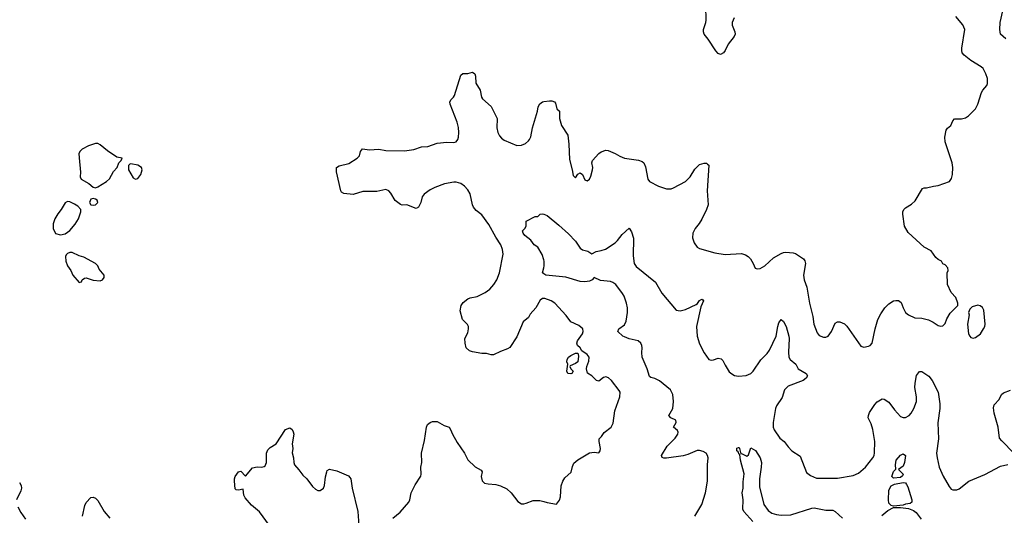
# Model space of a CAD drawing. Header units: inches. Extents: x 2057696 to 2160536, y 827480 to 1016834.
# Tile 176 of 256: x 2075521 to 2083936, y 914178 to 918413. Entities that reach past the tile are written whole.
import ezdxf

# ---------------------------------------------------------------- set-up
doc = ezdxf.new("R2010")
doc.units = ezdxf.units.IN
doc.header["$MEASUREMENT"] = 0
doc.layers.add('C0971', color=7, linetype='Continuous')
doc.layers.add('C0981', color=7, linetype='Continuous')

msp = doc.modelspace()

# ---------------------------------------------------------------- linework, layer by layer
at = {"layer": 'C0971', "color": 5}
for points, elevation in [([(2080000, 916030.8), (2079990, 916030.5), (2079970, 916016.8), (2079932.2, 915950), (2079884.2, 915895.8), (2079870, 915869.6), (2079824.6, 915830), (2079770, 915702.7), (2079710, 915613.2), (2079690, 915599.3), (2079630, 915578.4), (2079571, 915550), (2079550, 915547.8), (2079510, 915559.5), (2079470, 915559.5), (2079390, 915573.6), (2079363.9, 915583.9), (2079337.2, 915610), (2079328, 915648), (2079325.4, 915690), (2079350, 915738), (2079358, 915770), (2079356.9, 915790), (2079347.9, 915807.9), (2079306.6, 915850), (2079285.7, 915925.7), (2079294.8, 915970), (2079310, 915995.3), (2079350, 916027), (2079370, 916036), (2079430, 916049), (2079498.4, 916081.6), (2079538.7, 916110), (2079573, 916150), (2079598, 916190), (2079622.4, 916250), (2079653.3, 916410), (2079646.3, 916450), (2079632.6, 916490), (2079590, 916554.5), (2079530, 916662), (2079470, 916745.7), (2079422.7, 916782.7), (2079400.3, 916810), (2079391.6, 916830), (2079370, 916924.5), (2079350, 916958.4), (2079323.6, 916990), (2079290, 917013.1), (2079250, 917024.5), (2079230, 917025.6), (2079150.7, 917010), (2079070, 916978.4), (2079030, 916958.5), (2078977.7, 916922.3), (2078961.5, 916898.5), (2078948.5, 916851.5), (2078930, 916812), (2078910, 916798.4), (2078830, 916831.5), (2078790, 916829.5), (2078775.1, 916835.1), (2078730, 916869.4), (2078694, 916930), (2078675.6, 916950), (2078650, 916961.2), (2078574.3, 916945.7), (2078454.3, 916945.7), (2078370, 916920.4), (2078290, 916927.8), (2078270, 916939.6), (2078264.5, 916950), (2078228.2, 917111.8), (2078229.8, 917150.2), (2078250, 917163.8), (2078334.9, 917185.1), (2078404, 917230), (2078424, 917250), (2078433.2, 917286.8), (2078449.3, 917310.7), (2078510, 917302), (2078590, 917308), (2078650, 917296.4), (2078810, 917292), (2078890, 917304.6), (2078953.9, 917326.1), (2079010, 917328.7), (2079090, 917357.6), (2079170, 917366.4), (2079230, 917363.8), (2079250, 917370.7), (2079264.5, 917390), (2079271.3, 917410), (2079275.1, 917450), (2079270.9, 917490.9), (2079258.7, 917538.7), (2079200.7, 917690), (2079198, 917710), (2079209.3, 917730), (2079229.5, 917750), (2079235.6, 917764.4), (2079290, 917938), (2079307.6, 917952.4), (2079350, 917953.4), (2079390, 917966), (2079410.7, 917950), (2079417.3, 917930), (2079420.5, 917870), (2079454.9, 917810), (2079468.2, 917750), (2079475.6, 917735.6), (2079550.4, 917670), (2079602, 917570), (2079599.1, 917490), (2079607.7, 917450), (2079622, 917422), (2079639.9, 917399.9), (2079662.8, 917382.8), (2079770, 917337.3), (2079810, 917342), (2079844.1, 917355.9), (2079870, 917377.3), (2079877.6, 917390), (2079887.9, 917412.1), (2079904.7, 917490), (2079946.6, 917630), (2079952.9, 917667.1), (2079965.6, 917694.4), (2079990, 917711), (2080000, 917712.7)], 480), ([(2080000, 916361.2), (2079985.4, 916405.4), (2079950, 916469), (2079917.2, 916490), (2079889.7, 916529.7), (2079839, 916570), (2079824, 916590), (2079818, 916610), (2079838, 916630), (2079848, 916650), (2079849.3, 916690.7), (2079926, 916730), (2079948.7, 916731.3), (2079970, 916751.3), (2079990, 916754.8), (2080000, 916750.8)], 460), ([(2080000, 916242), (2079990, 916248.7), (2080000, 916293.4)], 460), ([(2078710, 914152.3), (2078773.9, 914206.1), (2078846, 914290), (2078855.1, 914310), (2078866.3, 914370), (2078901.4, 914438.6), (2078948.8, 914511.2), (2078953.3, 914530), (2078948.6, 914590), (2078956.8, 914630), (2078954, 914710), (2078981.5, 914818.5), (2078998.5, 914930), (2079007, 914953), (2079030, 914972.2), (2079050, 914979.5), (2079090, 914978.4), (2079150, 914946), (2079190.8, 914930), (2079204, 914910), (2079218.8, 914870), (2079259.9, 914799.9), (2079323.8, 914710), (2079351.5, 914651.5), (2079412.7, 914592.7), (2079464.6, 914564.6), (2079472.7, 914550), (2079466, 914510), (2079472.3, 914472.3), (2079492.9, 914452.9), (2079525.7, 914445.7), (2079590, 914441.5), (2079630, 914429), (2079684.1, 914404.1), (2079722.4, 914370), (2079777.2, 914297.2), (2079810, 914275.5), (2079830, 914274.9), (2079850, 914280.4), (2079910, 914303.1), (2079965.2, 914305.2), (2080000, 914295.3)], 480), ([(2077654.5, 914090), (2077570, 914208), (2077503.2, 914263.2), (2077447.5, 914327.5), (2077437.6, 914350), (2077430, 914402), (2077390, 914391.8), (2077370, 914396), (2077363.8, 914403.8), (2077356.2, 914470), (2077356.8, 914490), (2077363.5, 914510), (2077390, 914548.2), (2077410, 914554.8), (2077450, 914513.4), (2077510, 914584.9), (2077550, 914592.7), (2077590, 914590.6), (2077610, 914594.8), (2077618, 914602), (2077629.6, 914630), (2077631.5, 914710), (2077641.7, 914738.3), (2077661.3, 914758.7), (2077712.4, 914787.6), (2077794, 914910), (2077830, 914924), (2077850.7, 914910), (2077859.1, 914890), (2077863, 914870), (2077850.8, 914790), (2077855.5, 914750), (2077848.6, 914711.4), (2077860.3, 914670), (2077862.4, 914630), (2077868.2, 914610), (2077907.9, 914567.9), (2077941.6, 914521.6), (2077974.9, 914490), (2078023.9, 914423.9), (2078050, 914400.7), (2078070, 914390.8), (2078090, 914390.8), (2078117.2, 914410), (2078127.3, 914432.7), (2078134.3, 914505.7), (2078145.1, 914550), (2078150, 914561), (2078170, 914570.8), (2078230, 914559.1), (2078330, 914514.9), (2078342.3, 914502.3), (2078350.2, 914490), (2078362.7, 914410), (2078410.2, 914210), (2078419.3, 914090)], 480), ([(2075518.8, 914458.8), (2075534, 914434), (2075536, 914410), (2075530, 914386.6), (2075494, 914310)], 480), ([(2076056.9, 914170), (2076077.6, 914262.4), (2076090, 914286), (2076129, 914330), (2076150, 914334), (2076170, 914324.9), (2076190, 914305.5), (2076241.7, 914210), (2076290, 914152.4)], 480), ([(2075504, 914250), (2075530, 914201.6), (2075570, 914145.5)], 480)]:
    msp.add_lwpolyline(points, dxfattribs=dict(at, elevation=elevation))
at = {"layer": 'C0971', "color": 5, "elevation": 520}
for points in [[(2076170, 917356.2), (2076110, 917334.7), (2076053.8, 917306.2), (2076037.3, 917290), (2076027.7, 917270), (2076028.1, 917231.9), (2076040.7, 917110), (2076038.8, 917070), (2076046, 917050), (2076112.5, 917012.5), (2076150, 916981), (2076170, 916976), (2076190, 916984.7), (2076264, 917030), (2076287.5, 917052.5), (2076322.9, 917117.1), (2076354, 917150), (2076369.2, 917190.8), (2076388, 917210), (2076398, 917230), (2076350, 917239), (2076270, 917293.2), (2076210, 917343.7), (2076190, 917354)], [(2076470, 917182), (2076462, 917178), (2076451.6, 917168.4), (2076451.3, 917130), (2076490, 917062), (2076510, 917051.3), (2076530, 917056), (2076557.2, 917090), (2076569, 917130), (2076562, 917150), (2076530, 917169)], [(2075930, 916859), (2075910, 916848), (2075876.3, 916790), (2075846.9, 916753.1), (2075822, 916710), (2075807.7, 916670), (2075808.1, 916628.1), (2075827.1, 916587.1), (2075870, 916576), (2075910, 916582.8), (2075949.5, 916610.5), (2075995.1, 916664.9), (2076023.7, 916710), (2076042.7, 916770), (2076042, 916790), (2076018.6, 916818.6), (2075990, 916837.2), (2075950, 916855.3)], [(2076150, 916884), (2076130, 916878), (2076118, 916850), (2076130, 916832), (2076150, 916826.8), (2076170, 916831.3), (2076188.7, 916850), (2076182, 916870), (2076170, 916879)], [(2075970, 916424), (2075950, 916424), (2075930, 916415.3), (2075916.9, 916403.1), (2075911.1, 916388.9), (2075914.8, 916350), (2075930.7, 916310), (2075957.3, 916270), (2075976, 916230), (2076030, 916167.3), (2076048.4, 916171.6), (2076055.3, 916190), (2076074.6, 916205.4), (2076090, 916206), (2076150, 916187.3), (2076210, 916181), (2076228, 916190), (2076242, 916210), (2076242, 916230), (2076200.2, 916280.2), (2076188, 916310), (2076168, 916330), (2076070, 916384), (2076030, 916394)]]:
    msp.add_lwpolyline(points, close=True, dxfattribs=at)
at = {"layer": 'C0981', "color": 5}
for points, elevation in [([(2081627, 918430), (2081608.9, 918390), (2081610, 918366), (2081632.2, 918310), (2081634.4, 918290), (2081628.4, 918270), (2081575.6, 918204.4), (2081550, 918149.2), (2081536.3, 918130), (2081510, 918115.1), (2081490, 918125.1), (2081470, 918147), (2081405.4, 918245.4), (2081369.8, 918290), (2081363.9, 918310), (2081364.5, 918330), (2081384.5, 918390), (2081387, 918410), (2081383.7, 918530)], 480), ([(2083949.8, 918249.8), (2083902.3, 918290), (2083896.8, 918330), (2083900.3, 918390), (2083922.9, 918490)], 460), ([(2080000, 917712.7), (2080050, 917721), (2080070, 917721), (2080092, 917710), (2080098.8, 917698.8), (2080110.6, 917650.6), (2080134.8, 917630), (2080134.9, 917570), (2080151.8, 917510), (2080204.9, 917424.9), (2080214.4, 917350), (2080218.8, 917218.8), (2080242.8, 917130), (2080250, 917082), (2080270, 917062), (2080290, 917092), (2080310, 917104.7), (2080330, 917091.3), (2080350, 917046), (2080370, 917036), (2080390, 917051), (2080403.3, 917076.7), (2080417, 917130), (2080419.5, 917150), (2080409.5, 917190), (2080415.1, 917210), (2080469.7, 917270.3), (2080490, 917284.9), (2080530, 917299.1), (2080550, 917296.3), (2080609, 917271), (2080650, 917245.5), (2080689.3, 917230.7), (2080810, 917213), (2080841.7, 917201.7), (2080854.9, 917190), (2080870, 917156), (2080890.4, 917050.4), (2080904.9, 917030), (2080980.7, 916990), (2081050, 916966.5), (2081090, 916968.9), (2081110, 916976), (2081210, 917030.4), (2081250, 917070.4), (2081290, 917134.4), (2081330, 917174.9), (2081370, 917187.3), (2081390, 917186), (2081399.8, 917179.8), (2081410.7, 917170), (2081396.5, 916950), (2081405.3, 916830), (2081392, 916790), (2081350.2, 916709.8), (2081327.7, 916672.3), (2081293.4, 916630), (2081274, 916590), (2081271, 916550), (2081285.2, 916505.2), (2081310.6, 916470.6), (2081330, 916458.8), (2081461.1, 916421.1), (2081550, 916406.7), (2081690, 916414), (2081723.4, 916403.4), (2081747.3, 916390), (2081767.7, 916370), (2081790.8, 916330), (2081806, 916290), (2081823.5, 916283.5), (2081850, 916287.3), (2081889, 916310), (2081962.3, 916377.7), (2082030, 916416.4), (2082050, 916422.4), (2082070, 916425.5), (2082130, 916422), (2082150, 916415.5), (2082220.7, 916370), (2082231.9, 916351.9), (2082236.4, 916330), (2082220.3, 916230), (2082225.3, 916190), (2082248.8, 916128.8), (2082272, 915990), (2082298, 915878), (2082306.7, 915810), (2082336.5, 915736.5), (2082354.2, 915714.2), (2082390, 915699.1), (2082410, 915699.1), (2082430, 915707.7), (2082458.7, 915750), (2082490, 915821), (2082510, 915830.7), (2082530, 915830.7), (2082570, 915814), (2082590, 915794), (2082710, 915622), (2082734.2, 915614.2), (2082776.3, 915623.7), (2082789.4, 915630), (2082807, 915650), (2082832.5, 915772.5), (2082856.2, 915850), (2082880.1, 915899.9), (2082915.1, 915950), (2082950, 915984.9), (2082989.7, 916010.4), (2083010, 916014.9), (2083032.5, 916012.5), (2083055.5, 915995.5), (2083071, 915950), (2083090.7, 915910.7), (2083118, 915890), (2083170, 915866), (2083230, 915863), (2083288.1, 915848.1), (2083328.1, 915828.1), (2083370, 915798.8), (2083390, 915794.8), (2083410, 915797.3), (2083430, 915818), (2083443.6, 915856.4), (2083474.5, 915905.5), (2083538, 915970), (2083538, 915990), (2083520.2, 916040.2), (2083482, 916082), (2083449.4, 916149.4), (2083448, 916250), (2083455.3, 916270), (2083454, 916294), (2083430, 916318), (2083410, 916328), (2083398, 916350), (2083370, 916364), (2083350, 916381.2), (2083310, 916437), (2083250, 916469.5), (2083115.2, 916595.2), (2083081.6, 916650), (2083068.7, 916750), (2083069.8, 916770), (2083076, 916790), (2083090, 916806), (2083142, 916838), (2083173.6, 916866.4), (2083238, 916970), (2083250, 916976), (2083270, 916976), (2083330, 916990.8), (2083370, 916994.8), (2083468.7, 917031.3), (2083483.1, 917056.9), (2083494, 917090), (2083497.2, 917150), (2083489.5, 917190), (2083429.6, 917370), (2083427.3, 917410), (2083439.3, 917470), (2083450, 917486), (2083479, 917510), (2083495.3, 917550), (2083510, 917564.7), (2083570, 917566), (2083604.7, 917575.3), (2083630, 917591.3), (2083689.4, 917650.6), (2083709.2, 917690), (2083742, 917790), (2083751.6, 917810), (2083785.1, 917850), (2083792.5, 917867.5), (2083791.3, 917911.3), (2083778.4, 917950), (2083755.2, 917995.2), (2083739.3, 918010), (2083650, 918065.1), (2083592.3, 918110), (2083577, 918130), (2083571.6, 918150), (2083573.3, 918170), (2083598, 918330), (2083580.9, 918370), (2083520.8, 918440.8)], 480), ([(2080000, 916750.8), (2080030, 916738.8), (2080130, 916658), (2080210, 916583.7), (2080270, 916519.5), (2080310, 916460.3), (2080330, 916445.7), (2080375.3, 916435.3), (2080410, 916413), (2080447.7, 916432.3), (2080490, 916439.7), (2080527.7, 916452.3), (2080610, 916507), (2080630, 916525.7), (2080670, 916577.4), (2080730.6, 916630.6), (2080750, 916601), (2080766.4, 916546.4), (2080763.4, 916396.6), (2080772.7, 916330), (2080790, 916305.3), (2080955.3, 916170), (2081010, 916074.9), (2081130, 915930.6), (2081164.9, 915924.9), (2081210, 915936.5), (2081301.2, 915978.8), (2081312.3, 915987.7), (2081330, 916014.8), (2081350, 916026), (2081359.8, 916019.8), (2081366, 916010), (2081341.7, 915958.3), (2081304.9, 915790), (2081310.2, 915710), (2081330, 915642), (2081370, 915565.5), (2081410, 915510.4), (2081430, 915503.7), (2081450, 915505.7), (2081490, 915520.3), (2081515.9, 915515.9), (2081530, 915502), (2081550, 915460.5), (2081585.1, 915405.1), (2081605.8, 915385.8), (2081631.3, 915371.3), (2081665.5, 915365.5), (2081730, 915372.1), (2081768.2, 915390), (2081788.6, 915410), (2081854.2, 915505.8), (2081910, 915561.6), (2081928.3, 915590), (2081987, 915710), (2081999.8, 915790), (2082010, 915824), (2082030, 915850.8), (2082050, 915833.4), (2082072.6, 915790), (2082094, 915710), (2082096.9, 915690), (2082091.2, 915571.2), (2082095.2, 915530), (2082106, 915510), (2082154.9, 915470), (2082172.7, 915430), (2082242.8, 915390), (2082253, 915370), (2082242, 915350), (2082216.3, 915330), (2082090, 915281.1), (2082057.8, 915250), (2082036.7, 915183.3), (2081990, 915113.3), (2081981.2, 915090), (2081959.6, 914970), (2081961.7, 914930), (2081968.5, 914908.5), (2082016.5, 914836.5), (2082054.9, 914810), (2082090, 914762), (2082120.7, 914730), (2082190, 914684), (2082244.7, 914544.7), (2082279, 914519), (2082330, 914495.5), (2082510, 914494.6), (2082643.3, 914516.7), (2082690, 914538), (2082749.8, 914590.2), (2082813.3, 914670), (2082823.5, 914690), (2082827.2, 914712.8), (2082828.5, 914810), (2082813.6, 914910), (2082799.2, 914959.2), (2082773.6, 915010), (2082774, 915030), (2082784.6, 915055.4), (2082830, 915125.5), (2082850, 915147.7), (2082891.9, 915171.9), (2082910.2, 915170.3), (2082950, 915145.5), (2082997.8, 915077.8), (2083050, 915021.3), (2083070, 915012.4), (2083090, 915013.7), (2083121.6, 915030), (2083139.1, 915050), (2083161.7, 915090), (2083185.7, 915150), (2083186, 915190), (2083171.2, 915270), (2083172.9, 915307.1), (2083186.7, 915373.3), (2083210, 915406.8), (2083230, 915406.8), (2083290, 915367.7), (2083318.7, 915330), (2083370.3, 915230), (2083384.5, 915130), (2083385, 915090), (2083366.7, 914966.7), (2083373.7, 914830), (2083357, 914710), (2083361.3, 914670), (2083380.4, 914590), (2083412.3, 914512.3), (2083463.4, 914423.4), (2083482, 914402), (2083495.3, 914395.3), (2083530, 914394.8), (2083550, 914402.8), (2083632.7, 914470), (2083770, 914526.4), (2083903.4, 914596.6), (2083967.1, 914612.9)], 460), ([(2080000, 916293.4), (2080003.7, 916310), (2080003.7, 916350), (2080000, 916361.2)], 460), ([(2081292.1, 914170), (2081351.3, 914270), (2081380.9, 914370), (2081399.5, 914470), (2081399.6, 914610), (2081405.1, 914670), (2081399.5, 914690), (2081387.5, 914707.5), (2081362.9, 914722.9), (2081331.4, 914731.4), (2081311.2, 914731.2), (2081230, 914696.4), (2081190, 914685.7), (2081050, 914665.6), (2081026.2, 914666.2), (2081012.5, 914672.5), (2081006, 914690), (2081055.4, 914770), (2081122.6, 914837.4), (2081145.4, 914870), (2081149.6, 914889.6), (2081142.6, 914902.6), (2081109.5, 914930), (2081131.6, 914970), (2081129.6, 914990), (2081085.6, 915010), (2081069.8, 915030), (2081101.6, 915090), (2081108.3, 915151.7), (2081103.7, 915210), (2081083.5, 915250), (2080990, 915326), (2080950, 915346.2), (2080914.1, 915354.2), (2080904.7, 915364.7), (2080883.7, 915430), (2080840.6, 915530), (2080837, 915570), (2080841.1, 915610), (2080838, 915630), (2080828.5, 915650), (2080806.6, 915670), (2080730, 915687.2), (2080690, 915702.4), (2080675.6, 915710), (2080632.3, 915750), (2080642.7, 915770), (2080690, 915804.4), (2080703.9, 915836.1), (2080715.2, 915910), (2080714.9, 915950), (2080708.2, 915990), (2080687.4, 916050), (2080673.9, 916073.9), (2080614.5, 916150), (2080590, 916168.7), (2080570, 916177.2), (2080483.8, 916183.8), (2080430, 916209), (2080414.8, 916190), (2080390, 916179.7), (2080350, 916174), (2080310, 916175.1), (2080188.3, 916211.7), (2080018, 916230), (2080000, 916242)], 460), ([(2080000, 914295.3), (2080030, 914286.8), (2080108, 914272), (2080132.9, 914307.1), (2080143.2, 914336.8), (2080149.5, 914429.5), (2080162.9, 914470), (2080180.8, 914499.2), (2080233.9, 914546.1), (2080244.9, 914595.1), (2080257.7, 914622.3), (2080290, 914650.6), (2080390, 914713), (2080430, 914716.3), (2080470, 914710.8), (2080482, 914730), (2080485.6, 914750), (2080472.7, 914810), (2080474, 914830), (2080494, 914850), (2080515.5, 914884.5), (2080577.2, 914930), (2080593.4, 914966.6), (2080608.3, 915070), (2080650, 915191.3), (2080652.1, 915230), (2080645.5, 915245.5), (2080579.6, 915330), (2080552.9, 915352.9), (2080530, 915361.1), (2080510, 915356.3), (2080470, 915324.5), (2080450, 915329.5), (2080410, 915369.5), (2080372.7, 915392.7), (2080364.5, 915430), (2080367, 915450), (2080384.4, 915495.6), (2080386.6, 915530), (2080371.6, 915551.6), (2080323.8, 915583.8), (2080310, 915609.4), (2080288.3, 915628.3), (2080282.3, 915650), (2080287.1, 915670), (2080329.7, 915730), (2080335.8, 915750), (2080335.1, 915770), (2080300, 915800), (2080232.3, 915830), (2080190, 915885.6), (2080094.7, 915990), (2080063.7, 916010), (2080010, 916031.1), (2080000, 916030.8)], 480), ([(2084016.9, 914710), (2083913.5, 914813.5), (2083896.1, 914836.1), (2083884.2, 914930), (2083849.7, 915050.3), (2083844, 915096), (2083850, 915122.8), (2083892, 915168), (2083912, 915210), (2083930, 915224.4), (2083990, 915247)], 460), ([(2081785.7, 914125.7), (2081709.8, 914210), (2081700.4, 914230), (2081703.6, 914310), (2081695.1, 914370), (2081702.9, 914410), (2081703.8, 914463.8), (2081712.5, 914532.5), (2081681.7, 914650), (2081676.4, 914696.4), (2081670, 914698), (2081660.9, 914720.9), (2081649.8, 914730), (2081650, 914752), (2081664, 914756), (2081670, 914756), (2081673.4, 914750), (2081683.6, 914703.6), (2081690, 914704.7), (2081736.4, 914683.6), (2081750, 914694), (2081770, 914754), (2081810, 914731.3), (2081850.2, 914670.2), (2081859.6, 914630), (2081859.2, 914590), (2081843.9, 914490), (2081842.2, 914422.2), (2081879.5, 914270), (2081918.2, 914218.2), (2081950, 914196.5), (2081990, 914184.9), (2082030, 914180.3), (2082110, 914181.7), (2082290, 914240.3), (2082310, 914242), (2082410, 914223.1), (2082470, 914220.4), (2082490.2, 914210.3), (2082554.1, 914154.1)], 440), ([(2082890, 914177.1), (2082940.6, 914219.4), (2082990, 914244.9), (2083050, 914245.7), (2083116.9, 914236.9), (2083158.6, 914218.6), (2083181.3, 914201.3), (2083224.3, 914144.3)], 440)]:
    msp.add_lwpolyline(points, dxfattribs=dict(at, elevation=elevation))
for points, elevation in [([(2083710, 915974), (2083662, 915958), (2083641, 915939), (2083631, 915910), (2083634.8, 915890), (2083620.7, 915810), (2083631, 915730), (2083641, 915710), (2083650, 915698), (2083670, 915691.3), (2083690, 915696), (2083732.7, 915730), (2083759.3, 915770), (2083769.2, 915790), (2083772.7, 915810), (2083761.2, 915930), (2083750, 915954), (2083730, 915969)], 480), ([(2080230, 915385.6), (2080206.6, 915390), (2080197.2, 915410), (2080205.2, 915470), (2080198, 915490), (2080199.7, 915510), (2080209.8, 915530.2), (2080230, 915543.1), (2080270, 915562.8), (2080290, 915562.8), (2080297, 915537), (2080290, 915488.7), (2080270, 915474), (2080224.7, 915455.3), (2080222, 915450), (2080232, 915430), (2080250.8, 915410), (2080241, 915390)], 480), ([(2082990, 914495.3), (2082975.3, 914510), (2082990, 914551.3), (2083009.1, 914570.9), (2083005.1, 914610), (2083012.7, 914650), (2083047.5, 914692.5), (2083070, 914702.8), (2083090.4, 914690), (2083084, 914630), (2083070, 914599), (2083032, 914570), (2083070.6, 914530), (2083065.4, 914514.6), (2083050, 914502)], 440), ([(2082990, 914255.1), (2082970, 914260.9), (2082950, 914282.7), (2082944.8, 914310), (2082949.8, 914390), (2082956.2, 914410), (2082970, 914431), (2082996.5, 914443.5), (2083070, 914458.8), (2083090, 914454.8), (2083099.9, 914439.9), (2083110, 914421), (2083145.3, 914310), (2083145.5, 914290), (2083130, 914277.6), (2083090, 914273), (2083070, 914265.2)], 440)]:
    msp.add_lwpolyline(points, close=True, dxfattribs=dict(at, elevation=elevation))

doc.saveas('drawing.dxf')
